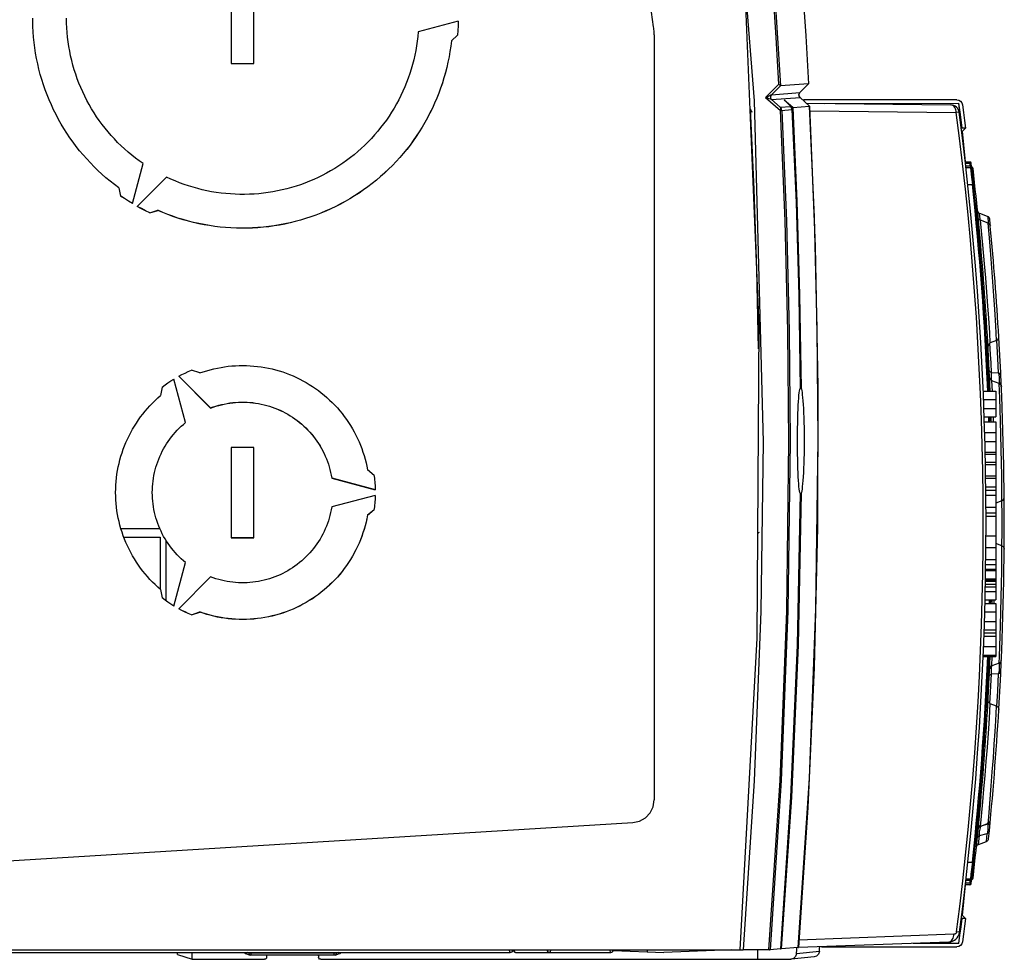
# Model space of a CAD drawing. Extents: x 0 to 420, y 0 to 297.
# Tile 24 of 51: x 193 to 210, y 242 to 258. Entities that reach past the tile are written whole.
import ezdxf

# ---------------------------------------------------------------- set-up
doc = ezdxf.new("R2010")
doc.units = 0
doc.header["$LTSCALE"] = 23.1
doc.layers.get('0').update_dxf_attribs({"linetype": 'CONTINUOUS'})
doc.layers.add('DATUM_AXIS', color=7, linetype='CONTINUOUS')
doc.layers.add('ROUNDS', color=7, linetype='CONTINUOUS')

msp = doc.modelspace()

# ---------------------------------------------------------------- linework, layer by layer
at = {"color": 7, "linetype": 'CONTINUOUS'}
for p, q in [((203.923, 258.372), (201.887, 272.547)), ((203.933, 258.23), (203.933, 244.678)), ((206.145, 257.357), (205.908, 257.123)), ((206.667, 257.365), (206.172, 257.325)), ((206.515, 257.208), (206.667, 257.365)), ((205.908, 257.123), (206.17, 256.891)), ((206.015, 257.083), (206.518, 257.123)), ((206.352, 256.959), (206.247, 257.067)), ((206.511, 257.131), (206.505, 257.141)), ((206.518, 257.123), (206.511, 257.131)), ((206.518, 257.123), (206.688, 256.966)), ((206.583, 257.074), (206.57, 257.075)), ((209.295, 257.078), (206.583, 257.077)), ((206.583, 257.077), (206.583, 257.063)), ((206.96, 257.017), (209.33, 257.018)), ((209.326, 257.018), (209.347, 256.861)), ((209.351, 256.862), (209.33, 257.018)), ((206.168, 256.947), (206.35, 256.961)), ((206.388, 256.937), (206.384, 256.928)), ((206.389, 256.941), (206.688, 256.965)), ((206.688, 256.966), (206.688, 256.966)), ((206.688, 256.966), (206.688, 256.965)), ((209.448, 256.578), (209.37, 256.578)), ((209.377, 256.521), (209.398, 256.522)), ((209.398, 256.522), (209.448, 256.578)), ((209.452, 255.979), (209.398, 256.522)), ((209.839, 255.016), (209.702, 255.066)), ((209.851, 254.896), (209.714, 254.946)), ((210.001, 252.815), (209.889, 252.774)), ((210.049, 252.718), (210.038, 252.91)), ((210.041, 252.865), (210.039, 252.876)), ((210.045, 252.058), (209.917, 252.105)), ((206.521, 251.973), (206.522, 251.973)), ((206.521, 251.968), (206.521, 251.968)), ((209.764, 251.918), (209.987, 251.918)), ((209.77, 251.77), (209.987, 251.77)), ((209.987, 251.918), (209.987, 251.465)), ((209.776, 251.614), (209.987, 251.614)), ((209.781, 251.465), (209.987, 251.465)), ((209.784, 251.379), (209.987, 251.379)), ((209.987, 251.379), (209.987, 248.226)), ((209.79, 251.189), (209.987, 251.189)), ((209.795, 251.029), (209.987, 251.029)), ((209.799, 250.837), (209.987, 250.837)), ((209.8, 250.806), (209.987, 250.806)), ((209.803, 250.662), (209.987, 250.662)), ((209.804, 250.618), (209.987, 250.618)), ((209.807, 250.419), (209.987, 250.419)), ((209.808, 250.38), (209.987, 250.38)), ((209.81, 250.227), (209.987, 250.227)), ((206.521, 250.111), (206.521, 250.111)), ((209.987, 250.159), (209.81, 250.159)), ((210.096, 249.977), (209.987, 249.937)), ((209.813, 249.705), (209.987, 249.705)), ((195.176, 249.482), (194.485, 249.482)), ((194.536, 249.332), (195.183, 249.332)), ((195.183, 249.332), (195.183, 248.412)), ((209.813, 249.358), (209.987, 249.358)), ((195.287, 248.205), (195.287, 249.272)), ((210.096, 249.18), (209.987, 249.22)), ((209.809, 248.849), (209.987, 248.849)), ((209.807, 248.768), (209.987, 248.768)), ((209.807, 248.744), (209.987, 248.744)), ((209.807, 248.74), (209.987, 248.74)), ((209.802, 248.455), (209.987, 248.455)), ((209.805, 248.597), (209.987, 248.597)), ((209.8, 248.369), (209.987, 248.369)), ((209.795, 248.159), (209.987, 248.159)), ((209.797, 248.226), (209.987, 248.226)), ((209.987, 248.159), (209.987, 247.22)), ((209.791, 248.012), (209.987, 248.012)), ((209.786, 247.842), (209.987, 247.842)), ((209.78, 247.637), (209.987, 247.637)), ((209.782, 247.694), (209.987, 247.694)), ((209.764, 247.22), (209.987, 247.22)), ((209.765, 247.246), (209.987, 247.246)), ((210.045, 247.099), (209.917, 247.052)), ((210.001, 246.342), (209.889, 246.383)), ((210.038, 246.248), (210.049, 246.44)), ((210.04, 246.286), (210.041, 246.292)), ((185.017, 243.146), (203.558, 244.28)), ((185.017, 243.145), (203.558, 244.279)), ((209.851, 244.261), (209.714, 244.211)), ((209.682, 243.891), (209.82, 243.942)), ((209.398, 242.635), (209.452, 243.178)), ((209.384, 242.579), (209.365, 242.432)), ((209.448, 242.579), (209.371, 242.579)), ((209.398, 242.635), (209.377, 242.636)), ((209.448, 242.579), (209.398, 242.635)), ((209.33, 242.139), (209.35, 242.285)), ((183.841, 242.022), (205.453, 242.022)), ((205.453, 242.022), (205.51, 242.022)), ((205.979, 242.025), (205.51, 242.022)), ((205.764, 242.023), (205.764, 241.856)), ((206.172, 242.04), (205.99, 242.025)), ((206.172, 242.041), (206.182, 242.041)), ((206.172, 242.04), (206.172, 242.04)), ((206.182, 242.041), (206.186, 242.041)), ((206.487, 242.065), (206.186, 242.041)), ((206.86, 241.993), (206.456, 241.952)), ((206.487, 242.065), (206.488, 242.065)), ((206.897, 242.08), (209.295, 242.079)), ((209.33, 242.139), (208.523, 242.139)), ((195.485, 241.974), (195.489, 241.974)), ((195.485, 241.944), (195.485, 241.974)), ((195.485, 241.944), (195.747, 241.856)), ((195.747, 241.856), (195.747, 241.978)), ((195.747, 241.856), (197.027, 241.856)), ((196.67, 241.978), (196.671, 241.974)), ((196.694, 241.958), (196.776, 241.931)), ((196.789, 241.929), (196.776, 241.931)), ((198.266, 241.929), (196.789, 241.929)), ((197.07, 241.929), (197.067, 241.916)), ((197.067, 241.916), (197.067, 241.896)), ((197.987, 241.916), (197.985, 241.929)), ((197.987, 241.916), (197.987, 241.896)), ((198.027, 241.856), (205.764, 241.856)), ((198.274, 241.93), (198.266, 241.929)), ((198.279, 241.931), (198.36, 241.958)), ((205.764, 241.858), (206.354, 241.858)), ((206.365, 241.859), (206.354, 241.858)), ((206.768, 241.9), (206.365, 241.859))]:
    msp.add_line(p, q, dxfattribs=at)
at = {"color": 9, "linetype": 'CONTINUOUS'}
for p, q in [((205.998, 257.139), (206.013, 257.167)), ((206.013, 257.167), (206.172, 257.325)), ((206.013, 257.167), (206.515, 257.208)), ((206.501, 257.181), (206.515, 257.208)), ((206.501, 257.15), (206.501, 257.181)), ((206.515, 257.208), (206.516, 257.209)), ((206.015, 257.083), (206.015, 257.083)), ((206.168, 256.947), (206.015, 257.083)), ((206.389, 256.941), (206.238, 257.075)), ((206.238, 257.075), (206.247, 257.067)), ((206.238, 257.075), (206.247, 257.067)), ((206.518, 257.123), (206.501, 257.15)), ((206.518, 257.123), (206.518, 257.123)), ((206.518, 257.123), (206.518, 257.123)), ((206.352, 256.959), (206.35, 256.961)), ((206.35, 256.961), (206.363, 256.946)), ((206.375, 256.907), (206.375, 256.907)), ((206.688, 256.966), (206.688, 256.966)), ((206.772, 254.999), (206.688, 256.965)), ((209.588, 255.823), (209.565, 255.82)), ((206.822, 253.032), (206.772, 254.999)), ((209.713, 254.945), (209.712, 254.949)), ((209.739, 254.693), (209.714, 254.946)), ((209.873, 254.634), (209.851, 254.896)), ((209.756, 254.51), (209.739, 254.693)), ((209.898, 254.338), (209.873, 254.634)), ((209.787, 254.173), (209.756, 254.51)), ((209.916, 254.105), (209.898, 254.338)), ((209.808, 253.925), (209.787, 254.173)), ((209.935, 253.856), (209.916, 254.105)), ((209.828, 253.672), (209.808, 253.925)), ((209.952, 253.607), (209.935, 253.856)), ((209.846, 253.431), (209.828, 253.672)), ((209.968, 253.372), (209.952, 253.607)), ((209.861, 253.212), (209.846, 253.431)), ((209.986, 253.077), (209.968, 253.372)), ((209.878, 252.953), (209.861, 253.212)), ((206.839, 251.065), (206.822, 253.032)), ((210.001, 252.815), (209.986, 253.077)), ((209.889, 252.774), (209.878, 252.953)), ((210.024, 252.506), (210.007, 252.815)), ((210.037, 252.241), (210.024, 252.506)), ((209.911, 252.245), (209.902, 252.419)), ((210.037, 252.241), (209.911, 252.245)), ((209.913, 252.107), (209.912, 252.117)), ((209.926, 251.918), (209.917, 252.105)), ((206.521, 251.968), (206.521, 251.968)), ((210.046, 252.08), (210.044, 252.058)), ((210.056, 251.796), (210.045, 252.058)), ((210.058, 252.05), (210.063, 252.052)), ((210.069, 251.386), (210.056, 251.796)), ((209.947, 251.379), (209.944, 251.465)), ((210.076, 251.143), (210.069, 251.386)), ((206.8, 248.062), (206.839, 251.065)), ((210.082, 250.891), (210.076, 251.143)), ((210.087, 250.649), (210.082, 250.891)), ((210.091, 250.427), (210.087, 250.649)), ((210.095, 250.096), (210.091, 250.427)), ((206.521, 250.111), (206.521, 250.111)), ((209.811, 250.077), (209.987, 250.077)), ((210.096, 249.977), (210.095, 250.096)), ((209.813, 249.864), (209.987, 249.864)), ((209.813, 249.763), (209.987, 249.763)), ((209.812, 249.151), (209.987, 249.151)), ((210.093, 248.917), (210.096, 249.18)), ((209.81, 248.939), (209.987, 248.939)), ((210.091, 248.729), (210.093, 248.917)), ((210.087, 248.507), (210.091, 248.729)), ((209.803, 248.503), (209.987, 248.503)), ((209.804, 248.58), (209.987, 248.58)), ((209.804, 248.552), (209.987, 248.552)), ((209.805, 248.593), (209.987, 248.593)), ((210.082, 248.263), (210.087, 248.507)), ((210.076, 248.012), (210.082, 248.263)), ((209.959, 248.159), (209.96, 248.226)), ((206.683, 245.062), (206.8, 248.062)), ((210.069, 247.77), (210.076, 248.012)), ((210.05, 247.218), (210.069, 247.77)), ((209.778, 247.578), (209.987, 247.578)), ((206.468, 247.418), (206.467, 247.418)), ((209.771, 247.396), (209.987, 247.396)), ((209.917, 247.052), (209.925, 247.22)), ((210.045, 247.099), (210.05, 247.218)), ((209.911, 247.03), (209.914, 247.05)), ((210.063, 247.104), (210.058, 247.107)), ((209.894, 246.586), (209.911, 246.912)), ((209.911, 246.912), (210.037, 246.916)), ((210.022, 246.608), (210.037, 246.916)), ((209.883, 246.387), (209.894, 246.586)), ((210.007, 246.342), (210.022, 246.608)), ((209.873, 246.129), (209.889, 246.383)), ((209.986, 246.08), (210.001, 246.342)), ((209.861, 245.946), (209.873, 246.129)), ((209.975, 245.892), (209.986, 246.08)), ((209.837, 245.61), (209.861, 245.946)), ((209.96, 245.669), (209.975, 245.892)), ((209.944, 245.425), (209.96, 245.669)), ((209.818, 245.361), (209.837, 245.61)), ((209.797, 245.109), (209.818, 245.361)), ((209.925, 245.174), (209.944, 245.425)), ((209.907, 244.931), (209.925, 245.174)), ((206.487, 242.065), (206.683, 245.062)), ((209.776, 244.867), (209.797, 245.109)), ((209.756, 244.648), (209.776, 244.867)), ((209.861, 244.38), (209.907, 244.931)), ((206.351, 244.726), (206.351, 244.727)), ((209.731, 244.389), (209.756, 244.648)), ((209.714, 244.211), (209.731, 244.389)), ((209.844, 244.259), (209.843, 244.248)), ((209.851, 244.261), (209.861, 244.38)), ((209.698, 244.05), (209.834, 244.087)), ((209.714, 244.186), (209.721, 244.214)), ((209.843, 244.248), (209.722, 244.214)), ((209.82, 243.942), (209.834, 244.087)), ((209.682, 243.891), (209.698, 244.05)), ((209.565, 243.337), (209.588, 243.334)), ((195.49, 241.978), (195.49, 241.974)), ((196.749, 241.969), (196.72, 241.978)), ((196.749, 241.969), (196.749, 241.978)), ((196.749, 241.969), (198.306, 241.969)), ((196.789, 241.978), (196.789, 241.929)), ((198.266, 241.929), (198.266, 241.978)), ((198.306, 241.978), (198.306, 241.969)), ((198.334, 241.978), (198.306, 241.969))]:
    msp.add_line(p, q, dxfattribs=at)
for points in [[(203.261, 275.022), (204.291, 269.587), (205.057, 264.11), (205.557, 258.601), (205.79, 253.075), (205.755, 247.545), (205.453, 242.022)], [(203.319, 275.022), (204.431, 269.081), (205.227, 263.089), (205.705, 257.064), (205.865, 251.022)], [(206.145, 257.357), (206.097, 258.182), (206.042, 259.007), (205.982, 259.831)], [(206.003, 259.86), (206.065, 259.017), (206.12, 258.174), (206.17, 257.33)], [(206.012, 257.167), (206.001, 257.16), (205.985, 257.153), (205.965, 257.144), (205.939, 257.134), (205.908, 257.123)], [(205.908, 257.123), (205.94, 257.113), (205.966, 257.104), (205.987, 257.096), (206.004, 257.089), (206.015, 257.083)], [(206.015, 257.083), (205.999, 257.108), (205.998, 257.139)], [(206.015, 257.083), (205.999, 257.108), (205.998, 257.139)], [(205.635, 256.921), (205.636, 256.918), (205.639, 256.912), (205.643, 256.902), (205.649, 256.89), (205.656, 256.876), (205.664, 256.859)], [(206.177, 256.921), (206.176, 256.931), (206.173, 256.94), (206.168, 256.947)], [(206.193, 256.893), (206.19, 256.912), (206.181, 256.931), (206.168, 256.947)], [(206.17, 256.891), (206.174, 256.901), (206.176, 256.911), (206.177, 256.921)], [(206.17, 256.891), (206.182, 256.892), (206.19, 256.892), (206.375, 256.907)], [(206.32, 251.024), (206.303, 252.981), (206.253, 254.937), (206.17, 256.891)], [(206.193, 256.893), (206.276, 254.938), (206.326, 252.981), (206.343, 251.025)], [(206.363, 256.946), (206.371, 256.927), (206.375, 256.907)], [(206.388, 256.937), (206.461, 255.282), (206.51, 253.627), (206.535, 251.971)], [(209.712, 254.949), (209.707, 254.979), (209.703, 255.005), (209.701, 255.027), (209.699, 255.044), (209.699, 255.056), (209.7, 255.064), (209.702, 255.066)], [(209.839, 255.016), (209.844, 255.005), (209.848, 254.979), (209.851, 254.938), (209.852, 254.896)], [(209.902, 252.419), (209.894, 252.571), (209.883, 252.77)], [(209.911, 252.245), (209.891, 252.254), (209.877, 252.268), (209.872, 252.286)], [(209.912, 252.117), (209.91, 252.14), (209.909, 252.163), (209.908, 252.185), (209.908, 252.207), (209.909, 252.227), (209.911, 252.245)], [(210.076, 252.198), (210.071, 252.216), (210.057, 252.231), (210.037, 252.241)], [(210.037, 252.241), (210.043, 252.207), (210.047, 252.166), (210.048, 252.123), (210.046, 252.08)], [(210.063, 252.052), (210.077, 252.067), (210.081, 252.085)], [(205.865, 251.022), (205.825, 248.019), (205.707, 245.019), (205.51, 242.022)], [(205.967, 242.025), (206.163, 245.021), (206.281, 248.022), (206.32, 251.024)], [(206.343, 251.025), (206.304, 248.022), (206.186, 245.021), (205.99, 242.025)], [(206.535, 250.111), (206.482, 247.418), (206.365, 244.728), (206.186, 242.041)], [(210.096, 249.18), (210.098, 249.432), (210.098, 249.721), (210.096, 249.977)], [(205.775, 249.412), (205.779, 249.413), (205.788, 249.416), (205.801, 249.42)], [(210.044, 247.099), (210.047, 247.066), (210.048, 247.011), (210.044, 246.959), (210.037, 246.916)], [(210.081, 247.072), (210.077, 247.089), (210.063, 247.104)], [(209.872, 246.87), (209.877, 246.888), (209.891, 246.903), (209.911, 246.912)], [(209.911, 246.912), (209.908, 246.947), (209.908, 246.987), (209.911, 247.03)], [(210.037, 246.916), (210.057, 246.926), (210.071, 246.94), (210.076, 246.959)], [(209.7, 244.219), (209.686, 244.226), (209.681, 244.233)], [(209.698, 244.05), (209.696, 244.057), (209.696, 244.067), (209.696, 244.08), (209.698, 244.096), (209.7, 244.115), (209.704, 244.136), (209.708, 244.16), (209.714, 244.186)], [(209.843, 244.248), (209.845, 244.195), (209.844, 244.147), (209.84, 244.109), (209.834, 244.087)], [(209.834, 244.087), (209.853, 244.098), (209.867, 244.115), (209.873, 244.136)], [(209.882, 244.229), (209.878, 244.236), (209.864, 244.242), (209.843, 244.248)], [(209.659, 244.001), (209.665, 244.022), (209.679, 244.039), (209.698, 244.05)], [(196.776, 241.931), (196.771, 241.933), (196.756, 241.947), (196.749, 241.969)], [(198.306, 241.969), (198.305, 241.959), (198.301, 241.949), (198.293, 241.939), (198.281, 241.932), (198.279, 241.931)]]:
    msp.add_lwpolyline(points, dxfattribs=at)
at = {"color": 7, "linetype": 'CONTINUOUS'}
for points in [[(206.5, 259.905), (206.562, 259.06), (206.618, 258.212), (206.667, 257.365)], [(203.931, 258.302), (203.929, 258.325), (203.926, 258.349), (203.923, 258.372)], [(203.933, 258.23), (203.933, 258.254), (203.932, 258.278), (203.931, 258.302)], [(206.145, 257.357), (206.158, 257.347), (206.166, 257.338), (206.17, 257.33)], [(206.667, 257.365), (206.667, 257.365), (206.667, 257.365), (206.667, 257.365)], [(206.172, 257.325), (206.171, 257.325), (206.171, 257.327), (206.17, 257.33)], [(206.505, 257.141), (206.501, 257.151), (206.499, 257.162), (206.499, 257.174), (206.502, 257.184), (206.506, 257.195)], [(206.506, 257.195), (206.512, 257.204), (206.516, 257.209)], [(209.295, 257.078), (209.331, 257.072), (209.361, 257.054), (209.383, 257.026), (209.394, 256.992)], [(209.394, 256.992), (209.413, 256.854), (209.431, 256.716), (209.448, 256.578)], [(205.635, 256.921), (205.7, 255.498), (205.746, 254.073), (205.775, 252.668)], [(206.365, 256.942), (206.363, 256.945), (206.361, 256.948), (206.36, 256.951), (206.358, 256.953), (206.356, 256.955), (206.355, 256.957), (206.353, 256.958), (206.352, 256.959)], [(206.375, 256.907), (206.375, 256.911), (206.374, 256.918), (206.372, 256.924), (206.371, 256.929), (206.369, 256.934), (206.367, 256.938), (206.365, 256.942)], [(206.384, 256.928), (206.376, 256.918), (206.374, 256.917)], [(206.375, 256.907), (206.447, 255.262), (206.496, 253.615), (206.521, 251.968)], [(206.388, 256.937), (206.388, 256.939), (206.388, 256.94), (206.389, 256.941)], [(206.688, 256.965), (206.788, 254.484), (206.835, 251.998)], [(206.688, 256.965), (206.688, 256.965), (206.688, 256.965), (206.688, 256.965)], [(209.347, 256.861), (209.365, 256.725), (209.384, 256.578)], [(209.388, 256.578), (209.369, 256.725), (209.351, 256.862)], [(209.714, 254.946), (209.695, 254.957), (209.681, 254.974), (209.674, 254.996)], [(209.851, 254.896), (209.87, 254.884), (209.883, 254.867), (209.89, 254.845)], [(210.001, 252.815), (210.022, 252.828), (210.036, 252.849), (210.041, 252.874)], [(209.889, 252.774), (209.868, 252.76), (209.854, 252.739), (209.849, 252.714)], [(209.917, 252.105), (209.897, 252.117), (209.884, 252.135), (209.878, 252.158)], [(206.521, 250.111), (206.515, 250.127), (206.509, 250.152), (206.504, 250.186), (206.499, 250.229), (206.495, 250.279), (206.49, 250.337), (206.487, 250.402), (206.483, 250.473), (206.48, 250.549), (206.478, 250.631), (206.476, 250.716), (206.474, 250.805), (206.473, 250.896), (206.473, 250.989), (206.473, 251.082), (206.473, 251.174), (206.474, 251.265), (206.476, 251.355), (206.478, 251.44), (206.48, 251.522), (206.483, 251.6), (206.487, 251.671), (206.49, 251.737), (206.495, 251.796), (206.499, 251.847), (206.504, 251.89), (206.509, 251.925), (206.515, 251.951), (206.521, 251.968)], [(206.835, 251.998), (206.829, 249.512), (206.768, 247.027), (206.655, 244.544), (206.488, 242.065)], [(206.522, 251.973), (206.531, 251.972), (206.535, 251.971)], [(206.535, 251.971), (206.541, 251.956), (206.547, 251.932), (206.553, 251.898), (206.558, 251.857), (206.564, 251.806), (206.569, 251.749), (206.574, 251.684), (206.578, 251.612), (206.582, 251.535), (206.585, 251.453), (206.587, 251.367), (206.589, 251.277), (206.591, 251.185), (206.591, 251.092), (206.591, 250.998), (206.591, 250.904), (206.589, 250.812), (206.587, 250.723), (206.585, 250.636), (206.582, 250.553), (206.578, 250.476), (206.574, 250.404), (206.569, 250.338), (206.564, 250.279), (206.558, 250.228), (206.553, 250.186), (206.547, 250.152), (206.541, 250.126), (206.535, 250.111)], [(210.045, 252.058), (210.065, 252.046), (210.079, 252.027), (210.085, 252.004)], [(206.521, 250.111), (206.468, 247.418), (206.351, 244.726), (206.172, 242.04)], [(206.535, 250.111), (206.531, 250.109), (206.522, 250.107), (206.521, 250.107)], [(210.096, 249.977), (210.117, 249.989), (210.131, 250.009), (210.135, 250.033)], [(210.096, 249.18), (210.117, 249.168), (210.131, 249.148), (210.135, 249.123)], [(209.917, 247.052), (209.897, 247.04), (209.884, 247.022), (209.878, 246.999)], [(210.045, 247.099), (210.065, 247.111), (210.079, 247.13), (210.085, 247.153)], [(209.889, 246.383), (209.868, 246.396), (209.854, 246.417), (209.849, 246.443)], [(210.001, 246.342), (210.022, 246.329), (210.036, 246.308), (210.041, 246.282)], [(210.035, 246.269), (210.039, 246.281), (210.04, 246.283)], [(203.558, 244.279), (203.676, 244.304), (203.78, 244.364), (203.862, 244.451), (203.915, 244.559), (203.933, 244.678)], [(209.851, 244.261), (209.87, 244.273), (209.883, 244.29), (209.89, 244.312)], [(209.714, 244.211), (209.695, 244.2), (209.681, 244.183), (209.674, 244.161)], [(209.82, 243.942), (209.829, 243.946), (209.838, 243.952), (209.846, 243.961), (209.852, 243.97), (209.857, 243.981), (209.859, 243.992)], [(209.642, 243.841), (209.645, 243.852), (209.649, 243.863), (209.655, 243.872), (209.663, 243.881), (209.673, 243.887), (209.682, 243.891)], [(209.35, 242.285), (209.369, 242.432), (209.388, 242.579)], [(209.448, 242.579), (209.431, 242.441), (209.413, 242.303), (209.394, 242.165)], [(209.365, 242.432), (209.346, 242.285), (209.326, 242.139)], [(209.394, 242.165), (209.383, 242.131), (209.361, 242.103), (209.331, 242.085), (209.295, 242.079)], [(205.979, 242.025), (205.987, 242.025), (205.99, 242.025)], [(206.86, 241.993), (206.845, 241.946), (206.808, 241.912), (206.768, 241.9)], [(196.671, 241.974), (196.686, 241.96), (196.693, 241.957)], [(197.067, 241.896), (197.063, 241.874), (197.048, 241.86), (197.027, 241.856)], [(198.027, 241.856), (198.005, 241.861), (197.991, 241.876), (197.987, 241.896)], [(198.362, 241.958), (198.37, 241.961), (198.384, 241.976), (198.384, 241.977)], [(206.456, 241.952), (206.44, 241.905), (206.403, 241.87), (206.365, 241.859)]]:
    msp.add_lwpolyline(points, dxfattribs=at)
for centre, radius, start, end in [((209.544, 255.858), 0.04, 6.4469, 70.7425), ((153.967, 249.578), 55.97, 2.3961, 6.4469), ((209.722, 255.122), 0.06, 185.678, 250), ((209.819, 254.959), 0.06, 5.5029, 70), ((153.967, 249.578), 56.17, 5.3811, 5.5029), ((153.967, 249.578), 56.17, 3.364, 5.3799), ((153.967, 249.578), 56.17, 356.6464, 3.3536), ((153.967, 249.578), 55.97, 1.8433, 1.9326), ((153.967, 249.578), 55.97, 358.5464, 358.6155), ((153.967, 249.578), 55.97, 353.5531, 357.5852), ((153.967, 249.578), 56.17, 354.2922, 356.636), ((209.722, 244.035), 0.06, 152.8814, 174.3219), ((209.544, 243.298), 0.04, 289.2575, 353.5531), ((90.639, 249.478), 116.061, 356.28177, 356.3373), ((90.639, 249.478), 116.462, 356.31479, 356.35714)]:
    msp.add_arc(centre, radius, start, end, dxfattribs=at)
at = {"layer": 'DATUM_AXIS', "color": 7, "linetype": 'CONTINUOUS'}
for p, q in [((196.441, 259.324), (196.441, 257.724)), ((196.841, 257.724), (196.841, 259.324)), ((200.461, 258.474), (199.752, 258.284)), ((200.459, 258.392), (200.455, 258.307)), ((200.461, 258.474), (200.459, 258.391)), ((200.34, 258.126), (200.449, 258.226)), ((200.34, 258.124), (200.449, 258.224)), ((200.455, 258.309), (200.449, 258.224)), ((200.449, 258.226), (200.449, 258.224)), ((200.328, 258.031), (200.314, 257.934)), ((200.34, 258.126), (200.328, 258.029)), ((200.34, 258.126), (200.34, 258.124)), ((200.314, 257.936), (200.298, 257.84)), ((196.441, 257.726), (196.841, 257.726)), ((196.441, 257.724), (196.841, 257.724)), ((194.688, 255.241), (194.878, 255.95)), ((195.294, 255.71), (194.775, 255.191)), ((194.446, 255.521), (194.477, 255.376)), ((194.997, 255.078), (195.138, 255.123)), ((194.997, 255.076), (195.138, 255.121)), ((194.997, 255.078), (194.997, 255.076)), ((195.138, 255.123), (195.138, 255.121)), ((195.881, 252.242), (195.736, 252.293)), ((195.63, 251.364), (195.423, 252.134)), ((195.51, 252.184), (196.074, 251.62)), ((195.511, 252.184), (196.074, 251.622)), ((195.216, 251.993), (195.188, 251.842)), ((196.074, 251.622), (196.074, 251.62)), ((196.841, 250.924), (196.441, 250.924)), ((196.441, 250.924), (196.441, 249.324)), ((196.841, 249.324), (196.841, 250.924)), ((198.221, 250.382), (198.991, 250.176)), ((198.221, 250.382), (198.221, 250.38)), ((198.221, 250.38), (198.991, 250.174)), ((198.972, 250.424), (198.855, 250.524)), ((198.991, 250.074), (198.221, 249.868)), ((198.988, 250.013), (198.985, 249.949)), ((198.991, 250.074), (198.988, 250.011)), ((198.979, 249.888), (198.972, 249.824)), ((198.985, 249.95), (198.979, 249.886)), ((198.855, 249.726), (198.972, 249.826)), ((198.855, 249.724), (198.972, 249.824)), ((198.855, 249.726), (198.855, 249.724)), ((198.972, 249.826), (198.972, 249.824)), ((196.441, 249.326), (196.841, 249.326)), ((196.441, 249.324), (196.841, 249.324)), ((195.423, 248.114), (195.63, 248.885)), ((196.074, 248.628), (195.51, 248.064)), ((195.188, 248.407), (195.216, 248.256)), ((195.736, 247.957), (195.881, 248.008)), ((195.736, 247.956), (195.881, 248.007)), ((195.736, 247.957), (195.736, 247.956)), ((195.881, 248.008), (195.881, 248.007))]:
    msp.add_line(p, q, dxfattribs=at)
for points in [[(194.446, 255.521), (194.369, 255.579), (194.294, 255.638), (194.22, 255.699), (194.149, 255.763), (194.078, 255.828), (194.01, 255.895), (193.943, 255.963), (193.878, 256.033), (193.815, 256.105), (193.753, 256.179), (193.694, 256.254), (193.637, 256.331), (193.581, 256.409), (193.528, 256.488), (193.476, 256.569), (193.427, 256.651), (193.38, 256.734), (193.335, 256.819), (193.292, 256.905), (193.252, 256.991), (193.213, 257.079), (193.177, 257.168), (193.144, 257.257), (193.112, 257.348), (193.083, 257.439), (193.056, 257.531), (193.032, 257.623), (193.01, 257.717), (192.99, 257.81), (192.973, 257.905), (192.958, 257.999), (192.946, 258.094), (192.936, 258.189), (192.929, 258.285), (192.924, 258.38), (192.921, 258.476), (192.921, 258.524)], [(194.878, 255.95), (194.809, 255.998), (194.742, 256.049), (194.676, 256.101), (194.611, 256.155), (194.548, 256.21), (194.487, 256.267), (194.427, 256.326), (194.368, 256.387), (194.311, 256.449), (194.256, 256.512), (194.203, 256.577), (194.151, 256.644), (194.102, 256.712), (194.054, 256.781), (194.008, 256.851), (193.964, 256.923), (193.921, 256.995), (193.881, 257.069), (193.843, 257.144), (193.807, 257.22), (193.773, 257.297), (193.741, 257.375), (193.711, 257.453), (193.683, 257.532), (193.657, 257.613), (193.634, 257.693), (193.613, 257.775), (193.593, 257.857), (193.577, 257.939), (193.562, 258.022), (193.549, 258.105), (193.539, 258.188), (193.531, 258.272), (193.526, 258.356), (193.522, 258.44), (193.521, 258.524)], [(199.752, 258.284), (199.744, 258.2), (199.734, 258.117), (199.722, 258.034), (199.708, 257.951), (199.692, 257.868), (199.673, 257.786), (199.652, 257.705), (199.629, 257.624), (199.603, 257.544), (199.576, 257.464), (199.546, 257.386), (199.514, 257.308), (199.481, 257.231), (199.445, 257.155), (199.407, 257.08), (199.367, 257.006), (199.325, 256.933), (199.281, 256.861), (199.235, 256.791), (199.188, 256.721), (199.138, 256.653), (199.087, 256.587), (199.034, 256.522), (198.979, 256.458), (198.922, 256.396), (198.864, 256.335), (198.804, 256.276), (198.743, 256.218), (198.68, 256.163), (198.616, 256.108), (198.55, 256.056), (198.483, 256.006), (198.414, 255.957), (198.344, 255.91), (198.273, 255.865), (198.201, 255.822), (198.128, 255.781), (198.053, 255.742), (197.978, 255.705), (197.901, 255.67), (197.824, 255.637), (197.746, 255.606), (197.667, 255.577), (197.587, 255.551), (197.507, 255.526), (197.425, 255.504), (197.344, 255.484), (197.262, 255.466), (197.179, 255.451), (197.096, 255.437), (197.013, 255.426), (196.929, 255.417), (196.845, 255.411), (196.761, 255.406), (196.677, 255.404), (196.593, 255.404), (196.509, 255.407), (196.425, 255.412), (196.341, 255.418), (196.258, 255.428), (196.174, 255.439), (196.091, 255.453), (196.009, 255.469), (195.927, 255.487), (195.845, 255.507), (195.764, 255.53), (195.684, 255.555), (195.604, 255.581), (195.525, 255.61), (195.447, 255.642), (195.37, 255.675), (195.294, 255.71)], [(200.298, 257.841), (200.279, 257.746), (200.258, 257.653), (200.234, 257.56), (200.208, 257.468), (200.18, 257.376), (200.149, 257.286), (200.116, 257.196), (200.081, 257.107), (200.043, 257.019), (200.003, 256.932), (199.961, 256.846), (199.917, 256.761), (199.87, 256.677), (199.822, 256.595), (199.771, 256.513), (199.718, 256.433), (199.663, 256.355), (199.607, 256.278), (199.548, 256.202), (199.487, 256.128), (199.424, 256.056), (199.36, 255.985), (199.294, 255.916), (199.226, 255.849), (199.156, 255.783), (199.085, 255.719), (199.012, 255.657), (198.937, 255.597), (198.861, 255.539), (198.783, 255.483), (198.704, 255.429), (198.624, 255.377), (198.542, 255.327), (198.46, 255.279), (198.375, 255.233), (198.29, 255.189), (198.204, 255.148), (198.116, 255.109), (198.028, 255.072), (197.939, 255.038), (197.849, 255.005), (197.758, 254.976), (197.666, 254.948), (197.574, 254.923), (197.481, 254.9), (197.387, 254.88), (197.293, 254.862), (197.199, 254.846), (197.104, 254.833), (197.009, 254.822), (196.913, 254.814), (196.818, 254.808), (196.722, 254.805), (196.626, 254.804), (196.53, 254.806), (196.435, 254.81), (196.339, 254.816), (196.244, 254.825), (196.149, 254.837), (196.054, 254.851), (195.96, 254.867), (195.866, 254.886), (195.773, 254.907), (195.68, 254.93), (195.588, 254.956), (195.496, 254.985), (195.405, 255.015), (195.315, 255.048), (195.226, 255.084), (195.138, 255.121)], [(200.279, 257.748), (200.258, 257.654), (200.234, 257.561), (200.208, 257.469), (200.18, 257.378), (200.149, 257.287), (200.116, 257.197), (200.081, 257.108), (200.043, 257.02), (200.003, 256.933), (199.961, 256.847), (199.917, 256.762), (199.87, 256.679), (199.822, 256.596), (199.771, 256.515), (199.718, 256.435), (199.663, 256.357), (199.607, 256.279), (199.548, 256.204), (199.487, 256.13), (199.424, 256.057), (199.36, 255.987), (199.294, 255.917), (199.226, 255.85), (199.156, 255.784), (199.085, 255.721), (199.012, 255.659), (198.937, 255.599), (198.861, 255.541), (198.783, 255.484), (198.704, 255.43), (198.624, 255.378), (198.542, 255.328), (198.46, 255.28), (198.375, 255.235), (198.29, 255.191), (198.204, 255.15), (198.116, 255.111), (198.028, 255.074), (197.939, 255.039), (197.849, 255.007), (197.758, 254.977), (197.666, 254.95), (197.574, 254.924), (197.481, 254.902), (197.387, 254.881), (197.293, 254.863), (197.199, 254.848), (197.104, 254.834), (197.009, 254.824), (196.913, 254.816), (196.818, 254.81), (196.722, 254.806), (196.626, 254.806), (196.53, 254.807), (196.435, 254.811), (196.339, 254.818), (196.244, 254.827), (196.149, 254.838), (196.054, 254.852), (195.96, 254.869), (195.866, 254.887), (195.773, 254.908), (195.68, 254.932), (195.588, 254.958), (195.496, 254.986), (195.405, 255.017), (195.315, 255.05), (195.226, 255.085), (195.138, 255.123)], [(194.688, 255.243), (194.617, 255.286), (194.547, 255.331), (194.477, 255.378)], [(194.688, 255.241), (194.617, 255.285), (194.547, 255.33), (194.477, 255.376)], [(194.997, 255.078), (194.922, 255.114), (194.848, 255.153), (194.775, 255.193)], [(194.997, 255.076), (194.922, 255.113), (194.848, 255.151), (194.775, 255.191)], [(195.51, 252.184), (195.565, 252.213), (195.621, 252.241), (195.678, 252.268), (195.736, 252.293)], [(195.881, 252.242), (195.942, 252.263), (196.004, 252.282), (196.067, 252.3), (196.13, 252.315), (196.194, 252.329), (196.258, 252.341), (196.322, 252.351), (196.387, 252.36), (196.452, 252.366), (196.517, 252.371), (196.582, 252.373), (196.647, 252.374), (196.712, 252.373), (196.777, 252.37), (196.842, 252.365), (196.907, 252.358), (196.971, 252.35), (197.036, 252.339), (197.1, 252.327), (197.163, 252.313), (197.226, 252.297), (197.289, 252.279), (197.351, 252.259), (197.412, 252.238), (197.473, 252.215), (197.534, 252.19), (197.593, 252.163), (197.652, 252.134), (197.709, 252.104), (197.766, 252.073), (197.822, 252.039), (197.877, 252.004), (197.931, 251.968), (197.984, 251.93), (198.035, 251.89), (198.086, 251.849), (198.135, 251.806), (198.183, 251.762), (198.23, 251.717), (198.276, 251.67), (198.32, 251.622), (198.362, 251.573), (198.404, 251.523), (198.443, 251.471), (198.482, 251.418), (198.518, 251.365), (198.553, 251.31), (198.587, 251.254), (198.619, 251.197), (198.649, 251.14), (198.678, 251.081), (198.704, 251.022), (198.73, 250.962), (198.753, 250.901), (198.774, 250.839), (198.794, 250.777), (198.812, 250.715), (198.828, 250.652), (198.843, 250.588), (198.855, 250.524)], [(195.216, 251.993), (195.266, 252.03), (195.318, 252.066), (195.37, 252.101), (195.423, 252.134)], [(194.391, 250.124), (194.392, 250.189), (194.395, 250.254), (194.4, 250.319), (194.406, 250.384), (194.415, 250.449), (194.425, 250.513), (194.437, 250.577), (194.451, 250.641), (194.467, 250.704), (194.485, 250.766), (194.504, 250.829), (194.526, 250.89), (194.549, 250.951), (194.573, 251.011), (194.6, 251.071), (194.628, 251.129), (194.658, 251.187), (194.69, 251.244), (194.723, 251.3), (194.758, 251.355), (194.794, 251.409), (194.832, 251.462), (194.872, 251.514), (194.913, 251.565), (194.955, 251.614), (194.999, 251.662), (195.044, 251.709), (195.091, 251.755), (195.139, 251.799), (195.188, 251.842)], [(196.074, 251.622), (196.121, 251.639), (196.169, 251.654), (196.218, 251.669), (196.267, 251.681), (196.316, 251.692), (196.366, 251.702), (196.416, 251.71), (196.466, 251.716), (196.517, 251.721), (196.567, 251.724), (196.618, 251.725), (196.669, 251.725), (196.719, 251.724), (196.77, 251.72), (196.82, 251.716), (196.87, 251.709), (196.92, 251.701), (196.97, 251.691), (197.02, 251.68), (197.069, 251.668), (197.117, 251.653), (197.165, 251.637), (197.213, 251.62), (197.26, 251.601), (197.306, 251.581), (197.352, 251.559), (197.397, 251.536), (197.441, 251.511), (197.485, 251.485), (197.527, 251.458), (197.569, 251.429), (197.61, 251.399), (197.65, 251.368), (197.688, 251.335), (197.726, 251.302), (197.763, 251.267), (197.798, 251.231), (197.833, 251.193), (197.866, 251.155), (197.898, 251.116), (197.929, 251.076), (197.958, 251.034), (197.986, 250.992), (198.013, 250.949), (198.038, 250.905), (198.062, 250.861), (198.085, 250.816), (198.106, 250.769), (198.126, 250.723), (198.144, 250.676), (198.16, 250.628), (198.176, 250.579), (198.189, 250.531), (198.201, 250.481), (198.212, 250.432), (198.221, 250.38)], [(196.074, 251.62), (196.121, 251.637), (196.169, 251.653), (196.218, 251.667), (196.267, 251.68), (196.316, 251.691), (196.366, 251.7), (196.416, 251.708), (196.466, 251.715), (196.517, 251.719), (196.567, 251.722), (196.618, 251.724), (196.669, 251.724), (196.719, 251.722), (196.77, 251.719), (196.82, 251.714), (196.87, 251.708), (196.92, 251.7), (196.97, 251.69), (197.02, 251.679), (197.069, 251.666), (197.117, 251.652), (197.165, 251.636), (197.213, 251.618), (197.26, 251.6), (197.306, 251.579), (197.352, 251.558), (197.397, 251.534), (197.441, 251.51), (197.485, 251.484), (197.527, 251.456), (197.569, 251.428), (197.61, 251.398), (197.65, 251.366), (197.688, 251.334), (197.726, 251.3), (197.763, 251.265), (197.798, 251.229), (197.833, 251.192), (197.866, 251.154), (197.898, 251.114), (197.929, 251.074), (197.958, 251.033), (197.986, 250.991), (198.013, 250.948), (198.038, 250.904), (198.062, 250.859), (198.085, 250.814), (198.106, 250.768), (198.126, 250.721), (198.144, 250.674), (198.16, 250.626), (198.176, 250.578), (198.189, 250.529), (198.201, 250.48), (198.212, 250.43)], [(195.041, 250.124), (195.042, 250.175), (195.044, 250.225), (195.048, 250.276), (195.054, 250.326), (195.061, 250.376), (195.07, 250.426), (195.08, 250.476), (195.092, 250.525), (195.106, 250.574), (195.121, 250.622), (195.137, 250.67), (195.155, 250.717), (195.175, 250.764), (195.196, 250.81), (195.218, 250.856), (195.242, 250.9), (195.267, 250.944), (195.294, 250.987), (195.322, 251.029), (195.351, 251.071), (195.382, 251.111), (195.414, 251.15), (195.447, 251.189), (195.481, 251.226), (195.517, 251.262), (195.553, 251.297), (195.591, 251.331), (195.63, 251.364)], [(198.972, 250.424), (198.979, 250.362), (198.985, 250.299), (198.988, 250.237), (198.991, 250.174)], [(195.188, 248.407), (195.139, 248.449), (195.091, 248.494), (195.044, 248.539), (194.999, 248.586), (194.955, 248.634), (194.913, 248.684), (194.872, 248.734), (194.832, 248.786), (194.794, 248.839), (194.758, 248.893), (194.723, 248.948), (194.69, 249.004), (194.658, 249.061), (194.628, 249.119), (194.6, 249.178), (194.573, 249.237), (194.549, 249.297), (194.526, 249.358), (194.504, 249.42), (194.485, 249.482), (194.467, 249.545), (194.451, 249.608), (194.437, 249.671), (194.425, 249.735), (194.415, 249.8), (194.406, 249.864), (194.4, 249.929), (194.395, 249.994), (194.392, 250.059), (194.391, 250.124)], [(195.63, 248.885), (195.591, 248.917), (195.553, 248.951), (195.517, 248.986), (195.481, 249.022), (195.447, 249.059), (195.414, 249.098), (195.382, 249.137), (195.351, 249.178), (195.322, 249.219), (195.294, 249.261), (195.267, 249.304), (195.242, 249.348), (195.218, 249.393), (195.196, 249.438), (195.175, 249.484), (195.155, 249.531), (195.137, 249.578), (195.121, 249.626), (195.106, 249.674), (195.092, 249.723), (195.08, 249.772), (195.07, 249.822), (195.061, 249.872), (195.054, 249.922), (195.048, 249.972), (195.044, 250.023), (195.042, 250.073), (195.041, 250.124)], [(198.221, 249.868), (198.212, 249.818), (198.201, 249.768), (198.189, 249.719), (198.176, 249.67), (198.16, 249.622), (198.144, 249.574), (198.126, 249.527), (198.106, 249.48), (198.085, 249.434), (198.062, 249.389), (198.038, 249.344), (198.013, 249.3), (197.986, 249.257), (197.958, 249.215), (197.929, 249.174), (197.898, 249.134), (197.866, 249.095), (197.833, 249.056), (197.798, 249.019), (197.763, 248.983), (197.726, 248.948), (197.688, 248.914), (197.65, 248.882), (197.61, 248.851), (197.569, 248.821), (197.527, 248.792), (197.485, 248.764), (197.441, 248.738), (197.397, 248.714), (197.352, 248.691), (197.306, 248.669), (197.26, 248.649), (197.213, 248.63), (197.165, 248.612), (197.117, 248.597), (197.069, 248.582), (197.02, 248.57), (196.97, 248.558), (196.92, 248.549), (196.87, 248.541), (196.82, 248.534), (196.77, 248.529), (196.719, 248.526), (196.669, 248.524), (196.618, 248.524), (196.567, 248.526), (196.517, 248.529), (196.466, 248.534), (196.416, 248.54), (196.366, 248.548), (196.316, 248.557), (196.267, 248.569), (196.218, 248.581), (196.169, 248.595), (196.121, 248.611), (196.074, 248.628)], [(198.855, 249.726), (198.843, 249.66), (198.828, 249.597), (198.812, 249.534), (198.794, 249.471), (198.774, 249.409), (198.753, 249.347), (198.73, 249.287), (198.704, 249.227), (198.678, 249.167), (198.649, 249.109), (198.619, 249.051), (198.587, 248.994), (198.553, 248.938), (198.518, 248.884), (198.482, 248.83), (198.443, 248.777), (198.404, 248.725), (198.362, 248.675), (198.32, 248.626), (198.276, 248.578), (198.23, 248.531), (198.183, 248.486), (198.135, 248.442), (198.086, 248.399), (198.035, 248.358), (197.984, 248.319), (197.931, 248.281), (197.877, 248.244), (197.822, 248.209), (197.766, 248.176), (197.709, 248.144), (197.652, 248.114), (197.593, 248.085), (197.534, 248.059), (197.473, 248.034), (197.412, 248.01), (197.351, 247.989), (197.289, 247.969), (197.226, 247.952), (197.163, 247.936), (197.1, 247.921), (197.036, 247.909), (196.971, 247.898), (196.907, 247.89), (196.842, 247.883), (196.777, 247.878), (196.712, 247.875), (196.647, 247.874), (196.582, 247.875), (196.517, 247.878), (196.452, 247.882), (196.387, 247.889), (196.322, 247.897), (196.258, 247.907), (196.194, 247.919), (196.13, 247.933), (196.067, 247.949), (196.004, 247.966), (195.942, 247.985), (195.881, 248.007)], [(198.843, 249.662), (198.828, 249.598), (198.812, 249.535), (198.794, 249.473), (198.774, 249.41), (198.753, 249.349), (198.73, 249.288), (198.704, 249.228), (198.678, 249.169), (198.649, 249.11), (198.619, 249.053), (198.587, 248.996), (198.553, 248.94), (198.518, 248.885), (198.482, 248.831), (198.443, 248.779), (198.404, 248.727), (198.362, 248.677), (198.32, 248.627), (198.276, 248.579), (198.23, 248.533), (198.183, 248.487), (198.135, 248.443), (198.086, 248.401), (198.035, 248.36), (197.984, 248.32), (197.931, 248.282), (197.877, 248.245), (197.822, 248.211), (197.766, 248.177), (197.709, 248.145), (197.652, 248.115), (197.593, 248.087), (197.534, 248.06), (197.473, 248.035), (197.412, 248.012), (197.351, 247.991), (197.289, 247.971), (197.226, 247.953), (197.163, 247.937), (197.1, 247.923), (197.036, 247.911), (196.971, 247.9), (196.907, 247.891), (196.842, 247.885), (196.777, 247.88), (196.712, 247.877), (196.647, 247.876), (196.582, 247.876), (196.517, 247.879), (196.452, 247.884), (196.387, 247.89), (196.322, 247.898), (196.258, 247.909), (196.194, 247.921), (196.13, 247.934), (196.067, 247.95), (196.004, 247.968), (195.942, 247.987), (195.881, 248.008)], [(195.423, 248.116), (195.37, 248.149), (195.318, 248.184), (195.266, 248.22), (195.216, 248.257)], [(195.423, 248.114), (195.37, 248.148), (195.318, 248.182), (195.266, 248.218), (195.216, 248.256)], [(195.736, 247.957), (195.678, 247.982), (195.621, 248.009), (195.565, 248.037), (195.51, 248.066)], [(195.736, 247.956), (195.678, 247.981), (195.621, 248.007), (195.565, 248.035), (195.51, 248.064)]]:
    msp.add_lwpolyline(points, dxfattribs=at)
at = {"layer": 'ROUNDS', "color": 7, "linetype": 'CONTINUOUS'}
for p, q in [((206.629, 257.021), (209.191, 256.99)), ((209.529, 255.978), (209.446, 255.978)), ((209.536, 255.878), (209.458, 255.878)), ((209.536, 243.278), (209.458, 243.278)), ((209.529, 243.178), (209.446, 243.178)), ((209.152, 242.162), (206.488, 242.065)), ((203.213, 242.022), (203.213, 242.01)), ((203.213, 242.01), (204.103, 241.978)), ((203.813, 241.989), (203.813, 242.022)), ((205.303, 242.022), (204.103, 241.978)), ((158.136, 241.978), (201.383, 241.978)), ((201.483, 241.978), (203.163, 241.978))]:
    msp.add_line(p, q, dxfattribs=at)
at = {"layer": 'ROUNDS', "color": 9, "linetype": 'CONTINUOUS'}
for p, q in [((206.691, 256.885), (209.287, 256.853)), ((209.338, 256.86), (209.287, 256.853)), ((209.53, 255.954), (209.449, 255.954)), ((209.529, 255.978), (209.53, 255.954)), ((209.55, 255.957), (209.53, 255.954)), ((209.536, 255.902), (209.455, 255.902)), ((209.555, 255.905), (209.536, 255.902)), ((209.536, 255.902), (209.536, 255.878)), ((209.536, 255.878), (209.556, 255.709)), ((209.556, 255.709), (209.571, 255.578)), ((209.491, 255.578), (209.571, 255.578)), ((209.591, 255.581), (209.571, 255.578)), ((209.491, 243.578), (209.571, 243.578)), ((209.571, 243.578), (209.547, 243.366)), ((209.591, 243.576), (209.571, 243.578)), ((209.53, 243.202), (209.449, 243.202)), ((209.536, 243.254), (209.455, 243.254)), ((209.53, 243.202), (209.529, 243.178)), ((209.55, 243.2), (209.53, 243.202)), ((209.536, 243.278), (209.536, 243.254)), ((209.555, 243.252), (209.536, 243.254)), ((209.343, 242.336), (209.292, 242.342)), ((209.245, 242.299), (206.497, 242.198)), ((201.383, 241.978), (201.361, 242.022)), ((202.105, 242.022), (202.083, 241.978)), ((203.163, 241.978), (203.141, 242.022)), ((203.228, 242.022), (203.228, 242.009))]:
    msp.add_line(p, q, dxfattribs=at)
for points in [[(209.287, 256.853), (209.285, 256.878), (209.28, 256.901), (209.272, 256.922), (209.262, 256.942), (209.251, 256.959), (209.237, 256.972), (209.223, 256.982), (209.207, 256.988), (209.191, 256.99)], [(209.547, 243.366), (209.536, 243.28), (209.536, 243.278)], [(209.292, 242.342), (209.291, 242.336), (209.289, 242.33), (209.286, 242.325), (209.283, 242.319), (209.279, 242.314), (209.274, 242.31), (209.269, 242.306), (209.263, 242.303), (209.257, 242.301), (209.251, 242.3), (209.245, 242.299)], [(209.152, 242.162), (209.168, 242.164), (209.183, 242.171), (209.197, 242.181), (209.21, 242.194), (209.221, 242.211), (209.231, 242.23), (209.238, 242.252), (209.242, 242.275), (209.245, 242.299)], [(201.448, 242.022), (201.449, 242.019), (201.451, 242.009), (201.454, 242.001), (201.458, 241.993), (201.464, 241.987), (201.47, 241.982), (201.476, 241.979), (201.483, 241.978)]]:
    msp.add_lwpolyline(points, dxfattribs=at)
at = {"layer": 'ROUNDS', "color": 7, "linetype": 'CONTINUOUS'}
for centre, radius, start, end in [((209.189, 256.84), 0.15, 7.4712, 89.3184), ((153.813, 249.578), 56, 352.569, 7.4712), ((209.529, 255.958), 0.02, 6.5325, 90), ((153.813, 249.578), 56.1, 2.3905, 6.5325), ((209.536, 255.898), 0.02, 269.9999, 6.4719), ((153.813, 249.578), 56.1, 1.839, 1.9278), ((153.813, 249.578), 56.1, 358.5502, 358.6187), ((153.813, 249.578), 56.1, 353.4675, 357.5908), ((209.536, 243.258), 0.02, 353.5292, 90), ((209.529, 243.198), 0.02, 270, 353.4675), ((209.145, 242.362), 0.2, 272.0799, 352.569), ((201.383, 242.028), 0.05, 270, 352.6119), ((201.483, 242.028), 0.05, 187.3881, 270), ((202.083, 242.028), 0.05, 187.3884, 270), ((203.163, 242.028), 0.05, 270, 352.6116)]:
    msp.add_arc(centre, radius, start, end, dxfattribs=at)
at = {"layer": 'ROUNDS', "color": 9, "linetype": 'CONTINUOUS'}
for radius, start, end in [(55.949, 352.569, 7.4712), (56.08, 6.4749, 6.5283), (56.08, 2.3914, 6.1418), (56.08, 1.8397, 1.9285), (56.08, 358.5497, 358.6182), (56.08, 353.8582, 357.5899), (56.08, 353.4717, 353.5251)]:
    msp.add_arc((153.813, 249.578), radius, start, end, dxfattribs=at)

doc.saveas('drawing.dxf')
